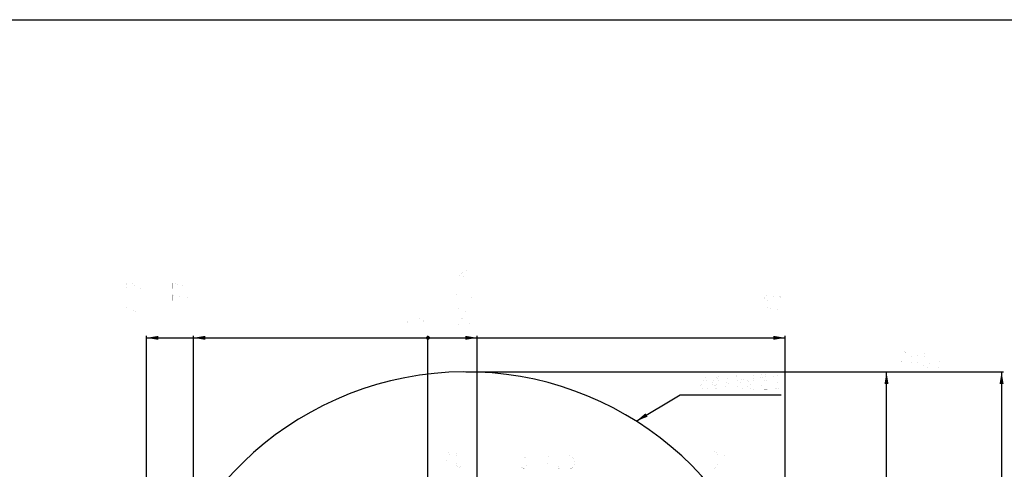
# Model space of a CAD drawing. Header units: millimetres. Extents: x 0 to 11890, y 0 to 8410.
# Tile 130 of 130: x 4476 to 9415, y 6156 to 8410. Entities that reach past the tile are written whole.
import ezdxf

# ---------------------------------------------------------------- set-up
doc = ezdxf.new("R2010")
doc.units = ezdxf.units.MM
doc.header["$LTSCALE"] = 653.95
doc.layers.get('0').update_dxf_attribs({"linetype": 'CONTINUOUS'})
for name, color, linetype in [('JISHUZILIAO_DXF_DIMENSION', 7, 'CONTINUOUS'), ('JISHUZILIAO_DXF_FORMAT', 7, 'CONTINUOUS'), ('JISHUZILIAO_DXF_TEXT', 7, 'CONTINUOUS')]:
    doc.layers.add(name, color=color, linetype=linetype)
doc.styles.get("Standard").update_dxf_attribs({"font": 'txt', "width": 0.7})
doc.dimstyles.new('DIMSTYLE_10', dxfattribs={"dimtxt": 85, "dimasz": 60, "dimexe": 1, "dimexo": 0, "dimgap": 2.125, "dimtad": 0, "dimtih": 1, "dimtoh": 1, "dimdec": 1, "dimdsep": 46, "dimtxsty": 'Standard', "dimblk": '_FILLED', "dimblk1": '_FILLED', "dimblk2": '_FILLED', "dimcen": 0.09, "dimclrt": 5, "dimazin": 2, "dimtp": 1.2, "dimtm": 1.2, "dimtfac": 1, "dimtdec": 1, "dimtofl": 0, "dimtmove": 0, "dimatfit": 3, "dimldrblk": '_FILLED', "dimfxl": 1, "dimtolj": 1, "dimarcsym": 0})
doc.dimstyles.new('DIMSTYLE_13', dxfattribs={"dimtxt": 85, "dimasz": 60, "dimexe": 1, "dimexo": 0, "dimgap": 2.125, "dimtad": 0, "dimtih": 1, "dimtoh": 1, "dimdec": 1, "dimdsep": 46, "dimtxsty": 'Standard', "dimblk": '_FILLED', "dimblk1": '_FILLED', "dimblk2": '_FILLED', "dimcen": 0.09, "dimclrt": 5, "dimazin": 2, "dimtp": 2, "dimtm": 2, "dimtfac": 1, "dimtdec": 1, "dimtofl": 0, "dimtmove": 0, "dimatfit": 3, "dimldrblk": '_FILLED', "dimfxl": 1, "dimtolj": 1, "dimarcsym": 0})
doc.dimstyles.new('DIMSTYLE_16', dxfattribs={"dimtxt": 85, "dimasz": 60, "dimexe": 1, "dimexo": 0, "dimgap": 2.125, "dimtad": 1, "dimdec": 1, "dimdsep": 46, "dimtxsty": 'Standard', "dimblk": '_FILLED', "dimblk1": '_FILLED', "dimblk2": '_FILLED', "dimcen": 0.09, "dimclrt": 5, "dimazin": 2, "dimtp": 2, "dimtm": 2, "dimtfac": 1, "dimtdec": 1, "dimtofl": 0, "dimtmove": 0, "dimatfit": 3, "dimldrblk": '_FILLED', "dimfxl": 1, "dimtolj": 1, "dimarcsym": 0})
doc.dimstyles.new('DIMSTYLE_7', dxfattribs={"dimtxt": 85, "dimasz": 60, "dimexe": 1, "dimexo": 0, "dimgap": 2.125, "dimtad": 0, "dimtih": 1, "dimtoh": 1, "dimdsep": 46, "dimtxsty": 'Standard', "dimblk": '_FILLED', "dimblk1": '_FILLED', "dimblk2": '_FILLED', "dimcen": 0.09, "dimclrt": 5, "dimazin": 2, "dimtp": 0.1, "dimtm": 0.1, "dimtfac": 1, "dimtofl": 0, "dimtmove": 0, "dimatfit": 3, "dimldrblk": '_FILLED', "dimfxl": 1, "dimtolj": 1, "dimarcsym": 0})
doc.dimstyles.new('DIMSTYLE_9', dxfattribs={"dimtxt": 85, "dimasz": 60, "dimexe": 1, "dimexo": 0, "dimgap": 2.125, "dimtad": 0, "dimtih": 1, "dimtoh": 1, "dimdsep": 46, "dimtxsty": 'Standard', "dimblk": '_FILLED', "dimblk1": '_FILLED', "dimblk2": '_FILLED', "dimcen": 0.09, "dimclrt": 5, "dimazin": 2, "dimtp": 0.5, "dimtm": 0.5, "dimtfac": 1, "dimtofl": 0, "dimtmove": 0, "dimatfit": 3, "dimldrblk": '_FILLED', "dimfxl": 1, "dimtolj": 1, "dimarcsym": 0})

# ---------------------------------------------------------------- blocks, each defined once
blk = doc.blocks.new('*D12')
at = {"layer": 'JISHUZILIAO_DXF_DIMENSION', "color": 2, "linetype": 'Continuous', "transparency": 16777216}
blk.add_line((6771.2, 5244.3), (6771.2, 6825), dxfattribs=at)
blk = doc.blocks.new('_FILLED')
at = {"color": 0, "linetype": 'ByBlock'}
blk.add_solid([(0, 0), (-1, 0.167), (-1, -0.167)], dxfattribs=at)
blk = doc.blocks.new('*D13')
at = {"layer": 'JISHUZILIAO_DXF_DIMENSION', "color": 2, "linetype": 'Continuous', "transparency": 16777216}
blk.add_line((6523.7, 5035.8), (6523.7, 6825), dxfattribs=at)
blk = doc.blocks.new('*D14')
at = {"layer": 'JISHUZILIAO_DXF_DIMENSION', "color": 2, "linetype": 'Continuous', "transparency": 16777216}
blk.add_line((5111.6, 5042.3), (5111.6, 6825), dxfattribs=at)
blk = doc.blocks.new('*D15')
at = {"layer": 'JISHUZILIAO_DXF_DIMENSION', "color": 2, "linetype": 'Continuous', "transparency": 16777216}
blk.add_line((5346.7, 5626), (5346.7, 6825), dxfattribs=at)
blk = doc.blocks.new('*D16')
at = {"layer": 'JISHUZILIAO_DXF_DIMENSION', "color": 2, "linetype": 'Continuous', "transparency": 16777216}
blk.add_line((8315.8, 5042.3), (8315.8, 6825), dxfattribs=at)
blk = doc.blocks.new('*D25')
at = {"layer": 'JISHUZILIAO_DXF_DIMENSION', "color": 2, "linetype": 'Continuous', "transparency": 16777216}
blk.add_line((6713.7, 6644.4), (8833.8, 6644.4), dxfattribs=at)
blk = doc.blocks.new('*D30')
at = {"layer": 'JISHUZILIAO_DXF_DIMENSION', "color": 2, "linetype": 'Continuous', "transparency": 16777216}
for p, q in [((6713.7, 6644.4), (9411, 6644.4)), ((9401, 6644.4), (9401, 5077.9)), ((9401, 3511.4), (9401, 5077.9)), ((7034.9, 3511.4), (9411, 3511.4))]:
    blk.add_line(p, q, dxfattribs=at)
at = {"layer": 'JISHUZILIAO_DXF_DIMENSION', "color": 2, "linetype": 'Continuous', "transparency": 16777216, "xscale": 60, "yscale": 60, "zscale": 60}
for p, rotation in [((9401, 6644.4), 90), ((9401, 3511.4), 270)]:
    blk.add_blockref('_FILLED', p, dxfattribs=dict(at, rotation=rotation))

msp = doc.modelspace()

# ---------------------------------------------------------------- linework, layer by layer
at = {"color": 2, "linetype": 'Continuous'}
for p, q in [((5111.629, 6815.002), (8315.802, 6815.002)), ((8823.804, 3511.419), (8823.804, 6644.386))]:
    msp.add_line(p, q, dxfattribs=at)
at = {"color": 2, "linetype": 'Continuous', "const_width": 10}
msp.add_lwpolyline([(6518.715, 6815.002, 1), (6528.715, 6815.002, 1)], format="xyb", close=True, dxfattribs=at)
msp.add_lwpolyline([(6518.715, 6815.002, 1), (6528.715, 6815.002, 1)], format="xyb", close=True, dxfattribs=at)
msp.add_lwpolyline([(6518.715, 6815.002, 1), (6528.715, 6815.002, 1)], format="xyb", close=True, dxfattribs=at)
msp.add_lwpolyline([(6518.715, 6815.002, 1), (6528.715, 6815.002, 1)], format="xyb", close=True, dxfattribs=at)
at = {"color": 2, "linetype": 'Continuous'}
msp.add_arc((6713.715, 5042.3), 1602.087, 295, 180, dxfattribs=at)
for points in [[(5111.629, 6815.002), (5171.629, 6825.002), (5171.629, 6805.002)], [(5346.74, 6815.002), (5406.74, 6825.002), (5406.74, 6805.002)], [(6771.215, 6815.002), (6711.215, 6805.002), (6711.215, 6825.002)], [(8315.802, 6815.002), (8255.802, 6805.002), (8255.802, 6825.002)], [(8823.804, 6644.386), (8833.804, 6584.386), (8813.804, 6584.386)]]:
    msp.add_solid(points, dxfattribs=at)
at = {"layer": 'JISHUZILIAO_DXF_DIMENSION', "color": 5, "linetype": 'Continuous', "const_width": 0.1}
for points in [[(5005.379, 7194.752), (5090.379, 7194.752)], [(8209.552, 7194.752), (8294.552, 7194.752)], [(5090.379, 7135.252), (5090.379, 7131.534), (5083.295, 7131.534), (5090.379, 7135.252)], [(6664.965, 7150.128), (6664.965, 7127.815), (6700.382, 7124.096), (6693.299, 7131.534), (6693.299, 7138.971), (6700.382, 7146.408), (6707.466, 7150.128), (6721.632, 7153.846), (6735.799, 7150.128), (6742.882, 7146.408), (6749.965, 7138.971), (6749.965, 7131.534), (6742.882, 7124.096), (6735.799, 7120.377)], [(8294.552, 7135.252), (8294.552, 7131.534), (8287.469, 7131.534), (8294.552, 7135.252)], [(5019.545, 7060.877), (5012.462, 7064.597), (5005.379, 7072.034), (5005.379, 7079.471), (5012.462, 7086.908), (5019.545, 7090.628), (5033.712, 7090.628), (5040.795, 7086.908), (5047.879, 7079.471), (5054.962, 7072.034), (5069.128, 7064.597), (5090.379, 7060.877), (5090.379, 7090.628)], [(5325.49, 7075.752), (5290.073, 7079.471), (5268.823, 7083.19), (5254.656, 7086.908), (5240.49, 7090.628), (5240.49, 7060.877)], [(6749.965, 7075.752), (6749.965, 7072.034), (6742.882, 7072.034), (6749.965, 7075.752)], [(8223.719, 7060.877), (8216.636, 7064.597), (8209.552, 7072.034), (8209.552, 7079.471), (8216.636, 7086.908), (8223.719, 7090.628), (8237.885, 7090.628), (8244.969, 7086.908), (8252.053, 7079.471), (8259.136, 7072.034), (8273.302, 7064.597), (8294.552, 7060.877), (8294.552, 7090.628)], [(5005.379, 7016.253), (5090.379, 7016.253)], [(5325.49, 7016.253), (5290.073, 7019.971), (5268.823, 7023.69), (5254.656, 7027.408), (5240.49, 7031.128), (5240.49, 7001.377)], [(6749.965, 7016.253), (6714.549, 7019.971), (6693.299, 7023.69), (6679.132, 7027.408), (6664.965, 7031.128), (6664.965, 7001.377)], [(8237.885, 7031.128), (8252.053, 7027.408), (8259.136, 7016.253), (8252.053, 7005.096), (8237.885, 7001.377), (8223.719, 7005.096), (8216.636, 7008.815), (8209.552, 7016.253), (8216.636, 7023.69), (8223.719, 7027.408), (8237.885, 7031.128), (8266.219, 7031.128), (8280.386, 7027.408), (8287.469, 7023.69), (8294.552, 7016.253), (8287.469, 7008.815), (8280.386, 7005.096)], [(5090.379, 6967.909), (5005.379, 6967.909), (5069.128, 6941.877), (5069.128, 6975.346)], [(6749.965, 6967.909), (6664.965, 6967.909), (6728.715, 6941.877), (6728.715, 6975.346)], [(8294.552, 6956.753), (8259.136, 6960.471), (8237.885, 6964.19), (8223.719, 6967.909), (8209.552, 6971.628), (8209.552, 6941.877)], [(5240.49, 6956.753), (5325.49, 6956.753)], [(5005.379, 6897.253), (5090.379, 6897.253)], [(5240.49, 6897.253), (5325.49, 6897.253)], [(6502.466, 6897.253), (6495.382, 6889.815), (6488.299, 6886.096), (6474.132, 6882.378), (6445.799, 6882.378), (6431.632, 6886.096), (6424.549, 6889.815), (6417.466, 6897.253), (6424.549, 6904.69), (6431.632, 6908.409), (6445.799, 6912.127), (6474.132, 6912.127), (6488.299, 6908.409), (6495.382, 6904.69), (6502.466, 6897.253)], [(6679.132, 6882.378), (6672.049, 6886.096), (6664.965, 6893.533), (6664.965, 6900.971), (6672.049, 6908.409), (6679.132, 6912.127), (6693.299, 6912.127), (6700.382, 6908.409), (6707.466, 6900.971), (6714.549, 6893.533), (6728.715, 6886.096), (6749.965, 6882.378), (6749.965, 6912.127)], [(8209.552, 6897.253), (8294.552, 6897.253)], [(8891.179, 6736.47), (8894.897, 6743.553), (8902.335, 6750.636), (8909.773, 6750.636), (8917.21, 6743.553), (8920.928, 6736.47), (8920.928, 6722.303), (8917.21, 6715.22), (8909.773, 6708.136), (8902.335, 6701.053), (8894.897, 6686.887), (8891.179, 6665.636), (8920.928, 6665.636)], [(8965.553, 6665.636), (8958.116, 6672.72), (8954.397, 6679.803), (8950.679, 6693.969), (8950.679, 6722.303), (8954.397, 6736.47), (8958.116, 6743.553), (8965.553, 6750.636), (8972.991, 6743.553), (8976.71, 6736.47), (8980.428, 6722.303), (8980.428, 6693.969), (8976.71, 6679.803), (8972.991, 6672.72), (8965.553, 6665.636)], [(9039.928, 6750.636), (9017.616, 6750.636), (9013.897, 6715.22), (9021.335, 6722.303), (9028.772, 6722.303), (9036.21, 6715.22), (9039.928, 6708.136), (9043.648, 6693.969), (9039.928, 6679.803), (9036.21, 6672.72), (9028.772, 6665.636), (9021.335, 6665.636), (9013.897, 6672.72), (9010.179, 6679.803)], [(9091.991, 6722.303), (9099.428, 6750.636), (9069.679, 6750.636)], [(9084.554, 6665.636), (9088.272, 6701.053), (9091.991, 6722.303)], [(9203.554, 6750.636), (9203.554, 6665.636)], [(9144.054, 6665.636), (9140.335, 6665.636), (9140.335, 6672.72), (9144.054, 6665.636)], [(6559.215, 6246.594), (6559.215, 6161.594)], [(6633.59, 6218.261), (6629.872, 6204.094), (6618.715, 6197.01), (6607.559, 6204.094), (6603.841, 6218.261), (6607.559, 6232.427), (6611.278, 6239.511), (6618.715, 6246.594), (6626.153, 6239.511), (6629.872, 6232.427), (6633.59, 6218.261), (6633.59, 6189.927), (6629.872, 6175.76), (6626.153, 6168.677), (6618.715, 6161.594), (6611.278, 6168.677), (6607.559, 6175.76)], [(6678.215, 6161.594), (6670.778, 6168.677), (6667.059, 6175.76), (6663.341, 6189.927), (6663.341, 6218.261), (6667.059, 6232.427), (6670.778, 6239.511), (6678.215, 6246.594), (6685.653, 6239.511), (6689.372, 6232.427), (6693.09, 6218.261), (6693.09, 6189.927), (6689.372, 6175.76), (6685.653, 6168.677), (6678.215, 6161.594)], [(6999.747, 6211.177), (6992.309, 6218.261), (6988.591, 6225.344), (6988.591, 6232.427), (6992.309, 6239.511), (6999.747, 6246.594), (7007.184, 6246.594), (7014.622, 6239.511), (7018.34, 6232.427), (7018.34, 6225.344), (7014.622, 6218.261), (7007.184, 6211.177)], [(7062.966, 6246.594), (7062.966, 6161.594)], [(7122.466, 6161.594), (7126.184, 6197.01), (7129.903, 6218.261), (7133.622, 6232.427), (7137.34, 6246.594), (7107.591, 6246.594)], [(7256.341, 6246.594), (7234.028, 6246.594), (7230.309, 6211.177), (7237.746, 6218.261), (7245.184, 6218.261), (7252.622, 6211.177), (7256.341, 6204.094), (7260.059, 6189.927), (7256.341, 6175.76), (7252.622, 6168.677), (7245.184, 6161.594), (7237.746, 6161.594), (7230.309, 6168.677), (7226.59, 6175.76)], [(7903.087, 6246.594), (7903.087, 6161.594)], [(7962.587, 6161.594), (7955.149, 6168.677), (7951.431, 6175.76), (7947.712, 6189.927), (7947.712, 6218.261), (7951.431, 6232.427), (7955.149, 6239.511), (7962.587, 6246.594), (7970.025, 6239.511), (7973.744, 6232.427), (7977.462, 6218.261), (7977.462, 6189.927), (7973.744, 6175.76), (7970.025, 6168.677), (7962.587, 6161.594)], [(8007.213, 6189.927), (8010.931, 6204.094), (8022.087, 6211.177), (8033.244, 6204.094), (8036.962, 6189.927), (8033.244, 6175.76), (8029.525, 6168.677), (8022.087, 6161.594), (8014.65, 6168.677), (8010.931, 6175.76), (8007.213, 6189.927), (8007.213, 6218.261), (8010.931, 6232.427), (8014.65, 6239.511), (8022.087, 6246.594), (8029.525, 6239.511), (8033.244, 6232.427)], [(6984.872, 6189.927), (6992.309, 6204.094), (6999.747, 6211.177), (7007.184, 6211.177), (7014.622, 6204.094), (7022.06, 6189.927)], [(6992.309, 6168.677), (6984.872, 6182.844), (6984.872, 6189.927)], [(7022.06, 6189.927), (7022.06, 6182.844), (7018.34, 6175.76), (7014.622, 6168.677), (7007.184, 6161.594), (6999.747, 6161.594)], [(6999.747, 6161.594), (6992.309, 6168.677)], [(7181.966, 6161.594), (7178.246, 6161.594), (7178.246, 6168.677), (7181.966, 6161.594)]]:
    msp.add_lwpolyline(points, dxfattribs=at)
at = {"layer": 'JISHUZILIAO_DXF_FORMAT', "color": 7, "linetype": 'Continuous'}
msp.add_line((0, 8410), (11890, 8410), dxfattribs=at)
at = {"layer": 'JISHUZILIAO_DXF_TEXT', "color": 2, "linetype": 'Continuous'}
for p, q in [((7568.507, 6397.295), (7788.746, 6529.555)), ((7788.746, 6529.555), (7818.746, 6529.555)), ((7818.746, 6529.555), (8294.746, 6529.555))]:
    msp.add_line(p, q, dxfattribs=at)
at = {"layer": 'JISHUZILIAO_DXF_TEXT', "color": 5, "linetype": 'Continuous', "const_width": 0.1}
for points in [[(7833.621, 6550.805), (7833.621, 6635.805), (7852.215, 6635.805), (7859.652, 6628.721), (7863.371, 6621.638), (7863.371, 6607.472), (7859.652, 6600.388), (7852.215, 6593.305), (7833.621, 6593.305)], [(7907.996, 6601.53), (7907.996, 6633.063)], [(7954.746, 6630.321), (7954.746, 6604.273)], [(7954.746, 6626.208), (7980.246, 6627.579)], [(7980.246, 6631.692), (7978.829, 6611.127)], [(8025.579, 6633.063), (8024.163, 6601.53)], [(8069.496, 6624.837), (8075.163, 6613.869)], [(8085.08, 6622.095), (8104.912, 6624.837)], [(8158.746, 6631.692), (8155.913, 6604.273), (8151.663, 6580.966), (8140.329, 6556.289)], [(8182.829, 6615.24), (8228.163, 6620.724)], [(8198.413, 6633.063), (8201.246, 6604.273)], [(8215.413, 6633.063), (8211.163, 6604.273)], [(8246.579, 6630.321), (8246.579, 6556.289)], [(8246.579, 6622.095), (8283.413, 6624.837)], [(8263.579, 6620.724), (8263.579, 6564.514)], [(8283.413, 6628.95), (8283.413, 6556.289)], [(7889.58, 6578.224), (7886.746, 6556.289)], [(7896.663, 6608.385), (7896.663, 6578.224)], [(7919.329, 6604.273), (7896.663, 6601.53)], [(7896.663, 6580.966), (7919.329, 6583.708)], [(7899.496, 6574.111), (7903.746, 6557.66)], [(7907.996, 6615.24), (7926.413, 6617.982)], [(7910.829, 6574.111), (7915.08, 6559.031)], [(7917.913, 6583.708), (7919.329, 6605.644)], [(7919.329, 6576.853), (7927.829, 6556.289)], [(7943.413, 6598.789), (7988.746, 6601.53)], [(7943.413, 6565.886), (7968.913, 6578.224)], [(7950.496, 6598.789), (7950.496, 6569.998)], [(7950.496, 6589.192), (7961.83, 6590.563)], [(7950.496, 6580.966), (7961.83, 6582.337)], [(7954.746, 6616.611), (7973.163, 6617.982)], [(7954.746, 6608.385), (7980.246, 6609.756)], [(7963.246, 6598.789), (7963.246, 6554.917)], [(7975.996, 6575.482), (7966.079, 6556.289)], [(7967.496, 6590.563), (7983.079, 6591.933)], [(7983.079, 6594.676), (7975.996, 6575.482), (7970.329, 6585.079)], [(7975.996, 6575.482), (7987.33, 6559.031), (7992.996, 6559.031)], [(8024.163, 6601.53), (8019.912, 6586.45), (8012.829, 6568.627), (8001.496, 6554.917)], [(8046.83, 6604.273), (8002.913, 6598.789)], [(8025.579, 6601.53), (8041.163, 6559.031), (8052.496, 6559.031)], [(8062.413, 6597.418), (8077.996, 6601.53)], [(8062.413, 6571.369), (8073.746, 6571.369), (8106.33, 6556.289), (8111.996, 6561.772)], [(8077.996, 6604.273), (8075.163, 6589.192), (8077.996, 6582.337), (8073.746, 6571.369)], [(8082.246, 6604.273), (8110.579, 6608.385)], [(8082.246, 6578.224), (8104.912, 6585.079)], [(8094.996, 6605.644), (8085.08, 6578.224)], [(8100.663, 6594.676), (8106.33, 6575.482)], [(8123.329, 6598.789), (8144.58, 6602.902)], [(8124.746, 6571.369), (8141.746, 6578.224)], [(8127.579, 6613.869), (8144.58, 6617.982)], [(8134.663, 6600.159), (8127.579, 6572.74)], [(8138.913, 6586.45), (8144.58, 6571.369)], [(8148.829, 6598.789), (8167.246, 6604.273)], [(8168.663, 6605.644), (8158.746, 6556.289), (8154.496, 6568.627)], [(8182.829, 6593.305), (8189.912, 6585.079)], [(8188.496, 6605.644), (8196.996, 6594.676)], [(8188.496, 6556.289), (8199.829, 6593.305)], [(8205.496, 6604.273), (8205.496, 6561.772)], [(8221.079, 6601.53), (8206.913, 6598.789)], [(8215.413, 6575.482), (8211.163, 6582.337)], [(8222.496, 6604.273), (8216.83, 6575.482)], [(8225.329, 6557.66), (8230.996, 6561.772), (8228.163, 6575.482)], [(8249.412, 6587.821), (8276.33, 6591.933)], [(8253.663, 6611.127), (8276.33, 6613.869)], [(8274.912, 6604.273), (8255.08, 6601.53)], [(8277.746, 6594.676), (8273.496, 6572.74), (8267.83, 6580.966)], [(8184.246, 6568.627), (8189.912, 6556.289)], [(8225.329, 6557.66), (8209.746, 6557.66), (8205.496, 6561.772)], [(8246.579, 6561.772), (8280.579, 6563.143), (8283.413, 6559.031)]]:
    msp.add_lwpolyline(points, dxfattribs=at)
at = {"layer": 'JISHUZILIAO_DXF_TEXT', "color": 2, "linetype": 'Continuous'}
msp.add_solid([(7614.797, 6436.758), (7568.507, 6397.295), (7625.093, 6419.612)], dxfattribs=at)

# ---------------------------------------------------------------- dimensions: what is measured, and where the dimension line sits
at = {"layer": 'JISHUZILIAO_DXF_DIMENSION', "color": 2, "linetype": 'Continuous'}
for feature_location, offset, dtype, origin, dimstyle, override, picture, middle in [((5111.629, 5042.3), (0, 1782.703), 1, (6523.715, 5042.3), 'DIMSTYLE_10', {"dimgap": 21.249777, "dimtad": 1, "dimtih": 0, "dimtoh": 0}, '*D14', (5090.379, 6867.502)), ((5346.74, 5625.987), (0, 1199.016), 1, (6523.715, 5625.987), 'DIMSTYLE_10', {"dimgap": 21.249777, "dimtad": 1, "dimtih": 0, "dimtoh": 0}, '*D15', (5325.49, 6867.502)), ((6523.71548521, 5035.825524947), (0, 1789.176911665), 1, (6523.71548521, 6140.602117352), 'DIMSTYLE_7', {"dimgap": 21.249777, "dimtad": 1, "dimtih": 0, "dimtoh": 0}, '*D13', (6502.46548521, 6867.502436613)), ((6771.215, 5244.3), (0, 1580.703), 1, (6523.715, 6140.602), 'DIMSTYLE_9', {"dimgap": 21.249777, "dimtad": 1, "dimtih": 0, "dimtoh": 0}, '*D12', (6749.965, 6867.502)), ((8315.802, 5042.3), (0, 1782.703), 1, (6523.715, 5042.3), 'DIMSTYLE_10', {"dimgap": 21.249777, "dimtad": 1, "dimtih": 0, "dimtoh": 0}, '*D16', (8294.552, 6867.502)), ((6713.715, 6644.386), (2120.088, 0), 0, (6713.715, 4587.3), 'DIMSTYLE_13', {"dimgap": 21.250016, "dimtad": 1, "dimtih": 0, "dimtoh": 0}, '*D25', (8876.304, 6665.636))]:
    dim = msp.add_ordinate_dim(feature_location=feature_location, offset=offset, dtype=dtype, origin=origin, dimstyle=dimstyle, override=override, dxfattribs=at)
    dim.commit()
    dim.dimension.update_dxf_attribs({"geometry": picture, "text_midpoint": middle})
dim = msp.add_linear_dim(base=(9400.991, 6644.386), p1=(7034.905, 3511.419), p2=(6713.715, 6644.386), angle=90, dimstyle='DIMSTYLE_16', dxfattribs=at)
dim.commit()
dim.dimension.update_dxf_attribs({"geometry": '*D30', "text_midpoint": (9400.991, 4958.903), "dimtype": 160})

doc.saveas('drawing.dxf')
